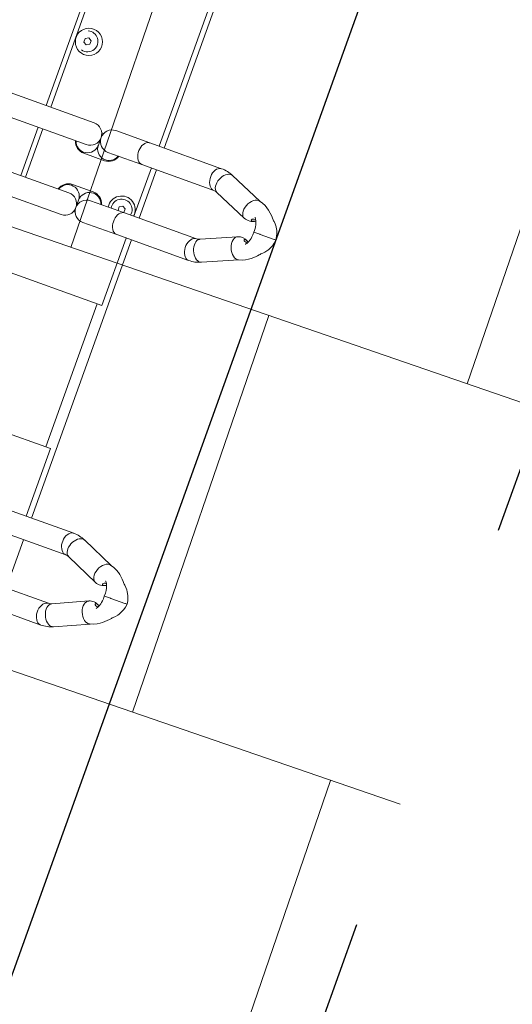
# Model space of a CAD drawing. Header units: metres. Extents: x 134157 to 138734, y 451157 to 455772.
# Tile 147 of 218: x 136407.663 to 136408.133, y 453386.45 to 453387.39. Entities that reach past the tile are written whole.
import ezdxf
from ezdxf import colors
from ezdxf.entities.mleader import LeaderData, LeaderLine
from ezdxf.math import Vec2, Vec3

# ---------------------------------------------------------------- set-up
doc = ezdxf.new("R2010")
doc.units = ezdxf.units.M
doc.linetypes.add('TR18X20__G2', pattern=[2.6, 1, -0.4, 0, -0.4, 0, -0.4, 0, -0.4])
doc.layers.add('-DR-alg-hulplijnen', color=210, linetype='Continuous', plot=False)
doc.layers.add('-DR-alg-hulplijnen aandachtspunten', color=210, linetype='Continuous', plot=False)
doc.layers.add('-DR-alg-hulplijnen kantverharding asflast nieuwe fietsstraat', color=7, linetype='Continuous', true_color=0xff9429, plot=False)
doc.layers.add('-DR-nw-gr-arc-gras', color=7, linetype='Continuous', true_color=0xb5d5a4)
for name, color, linetype in [('-DR-nw-inr-fietsparkeren Tulip Traverse', 2, 'Continuous'), ('-DR-nw-txt-hoogtemaat', 2, 'Continuous'), ('-DR-nw-vh-band 18-20x25', 2, 'TR18X20__G2'), ('-DR-nw-vh-kantverharding', 3, 'Continuous'), ('VELOPA-FIG15', 1, 'Continuous'), ('VELOPA-FIG25', 1, 'Continuous')]:
    doc.layers.add(name, color=color, linetype=linetype)
for name, color, linetype, lineweight, true_color in [('-DR-nw-vh-arc-asfalt fietsstraat rood', 7, 'Continuous', 9, 0xdfbfc7), ('-DR-nw-vh-arc-sbs df Drainflow', 7, 'Continuous', 9, 0xb9747c), ('-DR-nw-vh-arc-sbs kf bruinrood rabat halfsteens', 7, 'Continuous', 9, 0xb88485)]:
    doc.layers.add(name, color=color, linetype=linetype, lineweight=lineweight, true_color=true_color)
doc.layers.add('-DR-nw-vh-arc-tegels 300x300x45', color=253, linetype='Continuous', lineweight=9)
doc.styles.add('CE', font='txt', dxfattribs={"height": 1.8})
doc.styles.add('Drong', font='txt', dxfattribs={"height": 1.8})

# ---------------------------------------------------------------- blocks, each defined once
blk = doc.blocks.new('Tulip Traverse voetplaat eenzijdig')
at = {"layer": '-DR-alg-hulplijnen', "ltscale": 30}
blk.add_lwpolyline([(3000, -1734.99), (3000, 190.01), (0, 190.01), (0, -1734.99)], close=True, dxfattribs=at)
at = {"layer": 'VELOPA-FIG15', "color": 252, "linetype": 'Continuous', "lineweight": 9}
blk.add_line((822.5, 50), (677.5, 50), dxfattribs=at)
at = {"layer": 'VELOPA-FIG15', "color": 252, "linetype": 'Continuous', "lineweight": 9, "flags": 128}
for points in [[(538.74, 121.47), (538.43, 120.9), (537.62, 119.93), (536.52, 119.16), (535.17, 118.6), (533.6, 118.28), (531.88, 118.2), (530.05, 118.36), (528.18, 118.77), (526.33, 119.4), (524.54, 120.24), (522.89, 121.27), (521.43, 122.44), (520.2, 123.72), (519.24, 125.06), (518.58, 126.44), (518.24, 127.8), (518.24, 129.09), (518.57, 130.25)], [(586.27, 121.47), (586.57, 120.9), (587.38, 119.93), (588.48, 119.16), (589.84, 118.6), (591.4, 118.28), (593.12, 118.2), (594.95, 118.36), (596.82, 118.77), (598.68, 119.4), (600.46, 120.24), (602.11, 121.27), (603.57, 122.44), (604.8, 123.72), (605.77, 125.06), (606.42, 126.44), (606.76, 127.8), (606.76, 129.09), (606.44, 130.25)], [(538, 118.08), (537.82, 116.79), (537.3, 115.55), (536.44, 114.38), (535.28, 113.33), (533.86, 112.44), (532.21, 111.73), (530.4, 111.22), (528.48, 110.93), (526.51, 110.87), (524.55, 111.05), (522.68, 111.45), (520.94, 112.06), (519.4, 112.87), (518.1, 113.84), (517.09, 114.95), (516.4, 116.16), (516.05, 117.44), (516, 118.09)], [(587, 118.08), (587.18, 116.79), (587.7, 115.55), (588.56, 114.38), (589.72, 113.33), (591.14, 112.44), (592.79, 111.73), (594.6, 111.22), (596.52, 110.93), (598.49, 110.87), (600.45, 111.05), (602.32, 111.45), (604.06, 112.06), (605.6, 112.87), (606.9, 113.84), (607.91, 114.95), (608.6, 116.16), (608.96, 117.44), (609, 118.09)], [(913.7, 106.03), (913.43, 105.53), (912.62, 104.53), (911.52, 103.72), (910.17, 103.12), (908.6, 102.77), (906.88, 102.66), (905.05, 102.81), (903.18, 103.21), (901.33, 103.83), (899.54, 104.68), (897.89, 105.71), (896.43, 106.89), (895.2, 108.2), (894.24, 109.57), (893.58, 110.98), (893.24, 112.37), (893.24, 113.7), (893.58, 114.93), (893.6, 114.99)], [(961.3, 106.03), (961.57, 105.53), (962.38, 104.53), (963.48, 103.72), (964.84, 103.12), (966.4, 102.77), (968.12, 102.66), (969.95, 102.81), (971.82, 103.21), (973.68, 103.83), (975.46, 104.68), (977.11, 105.71), (978.57, 106.89), (979.8, 108.2), (980.77, 109.57), (981.42, 110.98), (981.76, 112.37), (981.76, 113.7), (981.42, 114.93), (981.4, 114.99)], [(913, 102.91), (912.82, 101.58), (912.3, 100.3), (911.44, 99.1), (910.28, 98.02), (908.86, 97.1), (907.21, 96.37), (905.4, 95.85), (903.48, 95.55), (901.51, 95.49), (899.55, 95.67), (897.68, 96.08), (895.94, 96.71), (894.4, 97.54), (893.1, 98.54), (892.09, 99.69), (891.4, 100.93), (891.05, 102.24), (891, 102.91)], [(962, 102.91), (962.18, 101.58), (962.7, 100.3), (963.56, 99.1), (964.72, 98.02), (966.14, 97.1), (967.79, 96.37), (969.6, 95.85), (971.52, 95.55), (973.49, 95.49), (975.45, 95.67), (977.32, 96.08), (979.06, 96.71), (980.6, 97.54), (981.9, 98.54), (982.91, 99.69), (983.6, 100.93), (983.96, 102.24), (984, 102.91)], [(538, 45.14), (537.82, 43.86), (537.3, 42.61), (536.44, 41.44), (535.28, 40.4), (533.86, 39.5), (532.21, 38.79), (530.4, 38.28), (528.48, 37.99), (526.51, 37.93), (524.55, 38.11), (522.68, 38.51), (520.94, 39.12), (519.4, 39.93), (518.1, 40.9), (517.09, 42.01), (516.4, 43.22), (516.05, 44.5), (516, 45.14)], [(587, 45.14), (587.18, 43.86), (587.7, 42.61), (588.56, 41.44), (589.72, 40.4), (591.14, 39.5), (592.79, 38.79), (594.6, 38.28), (596.52, 37.99), (598.49, 37.93), (600.45, 38.11), (602.32, 38.51), (604.06, 39.12), (605.6, 39.93), (606.9, 40.9), (607.91, 42.01), (608.6, 43.22), (608.96, 44.5), (609, 45.14)]]:
    blk.add_lwpolyline(points, dxfattribs=at)
at = {"layer": 'VELOPA-FIG25', "color": 252, "linetype": 'Continuous', "lineweight": 9}
for p, q in [((562.5, 188.41), (562.5, 190)), ((562.5, 188.03), (562.5, 188.41)), ((562.5, 173.95), (562.5, 188.03)), ((562.5, 173.95), (562.5, 173.7)), ((562.5, 173.7), (562.5, 167.46)), ((937.5, 172.03), (937.5, 173.68)), ((937.5, 171.64), (937.5, 172.03)), ((937.5, 157.16), (937.5, 171.64)), ((532.85, 163.04), (518.57, 130.25)), ((606.44, 130.25), (592.15, 163.04)), ((538.74, 121.47), (553.09, 154.41)), ((571.92, 154.41), (586.27, 121.47)), ((937.5, 157.16), (937.5, 156.89)), ((937.5, 156.89), (937.5, 150.69)), ((907.89, 147.05), (893.6, 114.99)), ((981.4, 114.99), (967.11, 147.05)), ((913.7, 106.03), (928.05, 138.23)), ((946.95, 138.23), (961.3, 106.03)), ((516, 118.08), (516, 45.14)), ((538, 45.14), (538, 118.08)), ((587, 118.08), (587, 45.14)), ((609, 45.14), (609, 118.08)), ((891, 102.91), (891, -18.1)), ((913, -18.1), (913, 102.91)), ((962, 102.91), (962, -18.1)), ((984, -18.1), (984, 102.91)), ((516, 60), (234, 60)), ((587, 60), (538, 60)), ((891, 60), (609, 60)), ((962, 60), (913, 60)), ((516, 54.75), (234, 54.75)), ((587, 54.75), (538, 54.75)), ((677.5, 54.75), (609, 54.75)), ((677.5, -55.25), (677.5, 54.75)), ((891, 54.75), (822.5, 54.75)), ((822.5, 54.75), (822.5, -55.25)), ((516, 45.14), (516, 10.75)), ((538, 10.75), (538, 45.14)), ((581.54, 41.5), (583.27, 44.5)), ((583.27, 38.5), (581.54, 41.5)), ((583.27, 44.5), (586.73, 44.5)), ((586.73, 38.5), (583.27, 38.5)), ((586.73, 44.5), (587, 44.03)), ((587, 38.97), (586.73, 38.5)), ((587, 45.14), (587, 10.75)), ((609, 10.75), (609, 45.14)), ((546.65, -10.75), (546.65, 10.25)), ((578.35, 10.25), (578.35, -10.75)), ((522.65, 0.65), (522.65, -1.15)), ((602.35, -1.15), (602.35, 0.65)), ((527, -0.25), (534.52, -0.25)), ((534.69, -0.25), (534.52, -0.25)), ((590.49, -0.25), (590.31, -0.25)), ((590.49, -0.25), (598, -0.25)), ((516, -11.25), (516, -188.96)), ((538, -188.96), (538, -11.25)), ((587, -11.25), (587, -188.96)), ((609, -188.96), (609, -11.25)), ((441.54, -43.5), (443.27, -40.5)), ((443.27, -46.5), (441.54, -43.5)), ((443.27, -40.5), (446.73, -40.5)), ((446.73, -46.5), (443.27, -46.5)), ((446.73, -40.5), (448.46, -43.5)), ((448.46, -43.5), (446.73, -46.5)), ((405.15, -55.25), (516, -55.25)), ((538, -55.25), (587, -55.25)), ((516, -60), (405.15, -60)), ((587, -60), (538, -60))]:
    blk.add_line(p, q, dxfattribs=at)
at = {"layer": 'VELOPA-FIG25', "color": 252, "linetype": 'Continuous', "lineweight": 9, "flags": 128}
for points in [[(562.5, 190.01), (559.08, 189.47), (556.31, 188.67), (553.79, 187.64), (552.06, 186.73), (551.02, 186.1), (550.46, 185.72), (549.74, 185.21), (548.12, 183.88), (546.54, 182.3), (545.89, 181.54), (545.23, 180.88), (543.9, 179.78), (542.46, 178.46), (540.19, 176.14), (538.02, 173.56), (536.58, 171.55), (535.07, 169.04), (533.67, 165.97), (532.63, 162.28)], [(592.37, 162.28), (591.33, 165.97), (589.93, 169.04), (588.43, 171.55), (586.98, 173.56), (584.06, 176.94), (582.54, 178.46), (581.1, 179.78), (580.43, 180.35), (579.77, 180.88), (579.11, 181.54), (578.46, 182.3), (576.88, 183.88), (575.26, 185.21), (574.19, 185.96), (573.54, 186.37), (572.45, 187.01), (570.85, 187.81), (568.69, 188.67), (565.92, 189.47), (562.5, 190.01)], [(937.5, 173.71), (934.25, 173.2), (931.65, 172.49), (929.67, 171.74), (927.61, 170.76), (926.13, 169.9), (924.73, 168.94), (922.78, 167.32), (921.05, 165.54), (920.4, 164.75), (919.72, 164.2), (918.23, 162.9), (916.47, 161.22), (913.25, 157.61), (911.82, 155.68), (910.27, 153.2), (908.78, 150.07), (907.64, 146.21)], [(967.36, 146.21), (966.22, 150.07), (964.73, 153.2), (963.18, 155.68), (961.76, 157.61), (958.53, 161.22), (956.78, 162.9), (955.29, 164.2), (954.6, 164.75), (953.95, 165.54), (952.22, 167.32), (950.27, 168.94), (948.87, 169.9), (947.39, 170.76), (945.33, 171.74), (943.35, 172.49), (940.76, 173.2), (937.5, 173.71)], [(532.68, 162.3), (532.55, 161.4), (532.75, 159.94), (533.35, 158.44), (534.31, 156.95), (535.61, 155.53), (537.2, 154.24), (539, 153.13), (540.96, 152.23), (543, 151.59), (545.04, 151.22), (547, 151.14), (548.81, 151.36), (550.39, 151.87), (551.69, 152.64), (552.66, 153.65), (553.07, 154.48)], [(551.73, 165.75), (552.18, 164.93), (552.69, 163.81), (552.99, 162.73), (553.04, 161.98), (552.89, 161.53), (552.57, 161.34), (552.07, 161.41), (551.46, 161.87), (551.01, 162.62), (550.76, 163.66), (550.69, 164.74), (550.7, 165.2)], [(562.5, 167.44), (565.14, 167.55), (567.39, 167.41), (569.26, 167.11), (570.76, 166.73), (573.08, 165.85), (574.99, 164.77), (575.71, 164.24), (576.11, 163.91), (576.22, 163.85), (576.24, 163.86)], [(592.32, 162.3), (592.45, 161.4), (592.25, 159.94), (591.66, 158.44), (590.69, 156.95), (589.39, 155.53), (587.81, 154.24), (586, 153.13), (584.04, 152.23), (582, 151.59), (579.96, 151.22), (578, 151.14), (576.2, 151.36), (574.61, 151.87), (573.31, 152.64), (572.35, 153.65), (571.94, 154.48)], [(571.96, 162.19), (572.06, 161.63), (572.34, 161.36), (572.78, 161.37), (573.37, 161.7), (573.96, 162.54), (574.24, 163.62), (574.32, 164.7), (574.31, 165.16)], [(923.55, 147.02), (923.55, 147.02), (923.63, 147.05), (924.02, 147.38), (924.65, 147.87), (925.63, 148.5), (926.76, 149.08), (928.19, 149.67), (929.75, 150.14), (931.8, 150.55), (934.38, 150.77), (937.5, 150.67)], [(937.5, 150.67), (940.15, 150.78), (942.4, 150.65), (944.26, 150.36), (945.76, 150), (948.09, 149.15), (950, 148.11), (950.73, 147.59), (951.15, 147.26), (951.26, 147.19), (951.29, 147.2)], [(907.69, 146.23), (907.55, 145.25), (907.75, 143.75), (908.35, 142.21), (909.31, 140.69), (910.61, 139.25), (912.2, 137.94), (914, 136.82), (915.96, 135.92), (918, 135.28), (920.04, 134.93), (922, 134.88), (923.81, 135.13), (925.39, 135.67), (926.69, 136.48), (927.66, 137.53), (928.03, 138.31)], [(926.97, 149.17), (927.18, 148.79), (927.69, 147.67), (927.99, 146.58), (928.04, 145.81), (927.89, 145.33), (927.57, 145.11), (927.07, 145.17), (926.46, 145.59), (926.01, 146.32), (925.76, 147.35), (925.69, 148.42), (925.69, 148.53)], [(946.96, 146.02), (947.06, 145.44), (947.34, 145.15), (947.78, 145.13), (948.37, 145.43), (948.96, 146.25), (949.24, 147.31), (949.32, 148.39), (949.31, 148.49)], [(967.31, 146.23), (967.45, 145.25), (967.25, 143.75), (966.66, 142.21), (965.69, 140.69), (964.39, 139.25), (962.81, 137.94), (961, 136.82), (959.04, 135.92), (957, 135.28), (954.96, 134.93), (953, 134.88), (951.2, 135.13), (949.61, 135.67), (948.31, 136.48), (947.35, 137.53), (946.97, 138.31)]]:
    blk.add_lwpolyline(points, dxfattribs=at)
at = {"layer": 'VELOPA-FIG25', "color": 252, "linetype": 'Continuous', "lineweight": 9}
blk.add_circle((445, -42), 13, dxfattribs=at)
for centre, radius, start, end in [((559.96, 149.07), 18.54, 82.10977, 127.37626), ((541.65, 158.97), 12.31, 338.4965, 33.85947), ((581.56, 158.82), 10.6, 147.19441, 204.33803), ((579.51, 161.42), 7.59, 145.26362, 174.22726), ((916.79, 142.88), 12.18, 337.86131, 31.55449), ((956.52, 142.72), 10.57, 146.38879, 204.84016), ((953.74, 145.45), 6.81, 146.88011, 175.24554), ((546.39, 118.03), 30.39, 156.28881, 179.90275), ((578.51, 118.01), 30.49, 0.13652, 23.67138), ((546.35, 118.04), 8.35, 155.77604, 179.71202), ((578.47, 118), 8.54, 0.54842, 23.96351), ((920.59, 102.85), 29.59, 155.78713, 179.89176), ((954.31, 102.83), 29.69, 0.15033, 24.17024), ((920.55, 102.86), 7.55, 155.16894, 179.64903), ((954.26, 102.82), 7.74, 0.6599, 24.52214), ((585, 41.5), 13, 81.14562, 278.85438), ((585, 41.5), 10, 78.45714, 281.54286), ((534.63, 10.73), 10.98, 269.90379, 72.13853), ((534.65, 10.25), 12, 0, 73.78451), ((590.35, 10.25), 12, 106.20546, 180), ((590.37, 10.73), 10.98, 107.86147, 270.09621), ((527, 10.75), 11, 180, 0), ((598, 10.75), 11, 180, 0), ((527, -11.25), 11, 0, 180), ((534.7, -11.23), 10.98, 287.52408, 90.02738), ((590.31, -11.23), 10.98, 89.97262, 252.47592), ((598, -11.25), 11, 0, 180), ((534.65, -10.75), 12, 286.21549, 0), ((590.35, -10.75), 12, 180, 253.79454), ((445, -43.5), 10, 60, 195.46601), ((445, -43.5), 10, 344.53399, 60)]:
    blk.add_arc(centre, radius, start, end, dxfattribs=at)

msp = doc.modelspace()

# ---------------------------------------------------------------- hatches: boundary and pattern name
at = {"layer": '-DR-nw-gr-arc-gras', "transparency": 33554687}
h = msp.add_hatch(dxfattribs=at)
h.set_pattern_fill('AGR-BOLLEN', color=256, scale=0.1, pattern_type=2)
h.set_pattern_definition([(115.335625, (136419.71802, 453326.2367), (-0.223681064, -0.105903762), [0.06, -0.187485]), (205.335625, (136419.71802, 453326.2367), (0.105903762, -0.223681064), [0.06, -0.187485])])
edge = h.paths.add_edge_path()
edge.add_arc((-7000776.80952, 3043164.56756), 7592527.99736, 340.056750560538, 340.05722562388)
edge.add_line((136455.78156, 453494.25428), (136455.1236, 453494.49341))
edge.add_arc((380495.22236, 364992.54844), 259592.30355, 160.0666568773, 160.0804453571)
edge.add_line((136433.83229, 453435.76153), (136433.81349, 453435.76834))
edge.add_line((136433.81349, 453435.76834), (136432.1795, 453431.25509))
edge.add_line((136432.1795, 453431.25509), (136432.1983, 453431.24829))
edge.add_line((136432.1983, 453431.24829), (136431.67763, 453429.86961))
edge.add_line((136431.67763, 453429.86961), (136432.33635, 453429.63123))
edge.add_line((136432.33635, 453429.63123), (136434.30927, 453435.07658))
at = {"layer": '-DR-nw-vh-arc-asfalt fietsstraat rood', "transparency": 33554687}
h = msp.add_hatch(color=256, dxfattribs=at)
h.dxf.hatch_style = 1
h.paths.add_polyline_path([(136403.73671, 453366.33143), (136407.68783, 453364.90703, -0.000637), (136419.7061, 453398.46725), (136415.7538, 453399.88828, 0.000636)])
at = {"layer": '-DR-nw-vh-arc-sbs df Drainflow'}
h = msp.add_hatch(dxfattribs=at)
h.set_pattern_fill('AVH-SBS_KEIFORMAAT_ELLEBOOG_01', color=256, scale=3, angle=71, pattern_type=2)
h.set_pattern_definition([(71, (0, 0), (-0.38132601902, -0.18598512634), [0.9, -0.3]), (161, (0.19534, 0.5673), (-0.38132601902, -0.18598512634), [0.9, -0.3]), (71, (-0.04416, 0.3325), (-0.38132601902, -0.18598512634), [0, -1.2]), (71, (-0.03948, 0.8068), (-0.38132601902, -0.18598512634), [0, -1.2])])
h.paths.add_polyline_path([(136407.66542, 453385.04736, 0.41422), (136407.84668, 453384.66376), (136409.16474, 453384.19167, -0.414182), (136409.46687, 453383.5524), (136421.30808, 453416.4876, -0.413756), (136420.66866, 453416.18699), (136419.35077, 453416.66084, 0.413864), (136418.96708, 453416.48037)])
at = {"layer": '-DR-nw-vh-arc-sbs kf bruinrood rabat halfsteens', "transparency": 33554687}
h = msp.add_hatch(color=256, dxfattribs=at)
h.dxf.hatch_style = 1
h.paths.add_polyline_path([(136403.73671, 453366.33143, -0.000636), (136415.7538, 453399.88828), (136415.38747, 453400.02), (136409.46687, 453383.5524), (136409.3658, 453383.27011), (136408.72531, 453381.48132), (136408.62426, 453381.19912), (136408.45595, 453380.7283), (136408.28763, 453380.25748), (136408.11932, 453379.78666), (136407.95101, 453379.31585), (136407.78269, 453378.84503), (136407.61438, 453378.37421), (136407.44606, 453377.90339), (136407.27775, 453377.43257), (136407.10943, 453376.96175), (136406.94112, 453376.49093), (136406.77281, 453376.02011), (136406.60449, 453375.5493), (136406.43618, 453375.07848), (136406.26786, 453374.60766), (136406.09955, 453374.13684), (136405.93123, 453373.66602), (136405.76292, 453373.1952), (136405.5946, 453372.72438), (136405.42629, 453372.25357), (136405.25798, 453371.78275), (136405.08966, 453371.31193), (136404.92135, 453370.84111), (136404.08645, 453368.50201), (136403.36207, 453366.46649)])
h = msp.add_hatch(color=256, dxfattribs=at)
h.dxf.hatch_style = 1
h.paths.add_polyline_path([(136414.07311, 453381.58472, -0.000318), (136420.08251, 453398.33191), (136419.7061, 453398.46725, 0.000637), (136407.68783, 453364.90703), (136408.06412, 453364.77137, -0.000285), (136413.43266, 453379.79592), (136413.43259, 453379.79594)])
at = {"layer": '-DR-nw-vh-arc-tegels 300x300x45'}
h = msp.add_hatch(dxfattribs=at)
h.set_pattern_fill('AVH-TEGEL_200X200_HALFST', color=256, scale=2, angle=71, pattern_type=2)
h.set_pattern_definition([(71, (0, 0), (-0.05887645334, 0.44332106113), [0.4, -0.4]), (161, (0, 0), (-0.13022726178, -0.37820743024), [])])
h.paths.add_polyline_path([(136407.30796, 453384.64428), (136409.0973, 453384.00338), (136408.99614, 453383.72095), (136409.27854, 453383.61984), (136409.07721, 453383.06412), (136408.51158, 453383.25759), (136407.93851, 453381.65709), (136400.77192, 453380.05152), (136401.65082, 453381.93196), (136403.14224, 453386.11084), (136403.71536, 453385.92555), (136406.60536, 453394.0296), (136408.42364, 453393.38338), (136409.93582, 453392.83978), (136410.21794, 453392.73896), (136407.47713, 453385.1148)])

# ---------------------------------------------------------------- linework, layer by layer
at = {"layer": '-DR-alg-hulplijnen kantverharding asflast nieuwe fietsstraat'}
for points in [[(136615.55749, 453953.71128), (136612.59882, 453946.97744), (136593.39685, 453893.94806), (136588.98001, 453881.75673), (136586.92969, 453874.65046, -0.015888), (136585.95254, 453871.62774), (136586.32885, 453871.49148), (136577.73834, 453847.76738, 0.004102), (136569.55145, 453824.56509, -0.004267), (136561.0218, 453800.41688), (136429.64869, 453438.35722, 0.002152), (136389.02415, 453324.87671), (136377.11926, 453291.16513), (136363.76655, 453256.91014), (136359.07948, 453243.63757)], [(136615.55749, 453953.71128), (136612.59882, 453946.97744), (136593.39685, 453893.94806), (136588.98001, 453881.75673), (136586.92969, 453874.65046, -0.015888), (136585.95254, 453871.62774), (136586.32885, 453871.49148), (136577.73834, 453847.76738, 0.004102), (136569.55145, 453824.56509, -0.004267), (136561.0218, 453800.41688), (136429.64869, 453438.35722, 0.002152), (136389.02415, 453324.87671), (136377.11926, 453291.16513), (136363.76655, 453256.91014), (136363.7281, 453256.80125)], [(136620.46702, 453951.93353), (136618.88984, 453946.46613, -0.016644), (136617.86159, 453943.30118), (136595.36718, 453881.17919, -0.016644), (136594.13067, 453878.08964), (136591.84169, 453872.87999, 0.011636), (136590.95547, 453870.72837), (136590.60519, 453869.79045), (136590.22908, 453869.92663), (136581.68741, 453846.33741, 0.004102), (136573.52345, 453823.20011, -0.004267), (136564.96993, 453798.9843), (136433.59682, 453436.92464, 0.002152), (136392.98446, 453323.47817), (136381.05704, 453289.70279), (136367.70433, 453255.4478), (136363.03979, 453242.23902)], [(136620.46702, 453951.93353), (136618.88984, 453946.46613, -0.016644), (136617.86159, 453943.30118), (136595.36718, 453881.17919, -0.016644), (136594.13067, 453878.08964), (136591.84169, 453872.87999, 0.011636), (136590.95547, 453870.72837), (136590.60519, 453869.79045), (136590.22908, 453869.92663), (136581.68741, 453846.33741, 0.004102), (136573.52345, 453823.20011, -0.004267), (136564.96993, 453798.9843), (136433.59682, 453436.92464, 0.002152), (136392.98446, 453323.47817), (136381.05704, 453289.70279), (136367.70433, 453255.4478), (136367.68318, 453255.3879)]]:
    msp.add_lwpolyline(points, format="xyb", dxfattribs=at)
at = {"layer": '-DR-nw-vh-band 18-20x25'}
msp.add_lwpolyline([(136409.0973, 453384.00338), (136407.30796, 453384.64428), (136418.94793, 453417.01821), (136420.73688, 453416.375)], dxfattribs=at)
at = {"layer": '-DR-nw-vh-kantverharding'}
for points in [[(136359.07948, 453243.63757), (136363.76655, 453256.91014), (136377.11926, 453291.16513), (136389.02415, 453324.87671, -0.002152), (136429.64869, 453438.35722), (136561.0218, 453800.41688, 0.004267), (136569.55145, 453824.56509, -0.004102), (136577.73834, 453847.76738), (136586.32885, 453871.49148), (136585.95254, 453871.62774)], [(136363.7281, 453256.80125), (136363.76655, 453256.91014), (136377.11926, 453291.16513), (136389.02415, 453324.87671, -0.002152), (136429.64869, 453438.35722), (136561.0218, 453800.41688, 0.004267), (136569.55145, 453824.56509, -0.004102), (136577.73834, 453847.76738), (136586.32885, 453871.49148), (136585.95254, 453871.62774)], [(136363.03979, 453242.23902), (136367.70433, 453255.4478), (136381.05704, 453289.70279), (136392.98446, 453323.47817, -0.002152), (136433.59682, 453436.92464), (136564.96993, 453798.9843, 0.004267), (136573.52345, 453823.20011, -0.004102), (136581.68741, 453846.33741), (136590.22908, 453869.92663), (136590.60519, 453869.79045)], [(136367.68318, 453255.3879), (136367.70433, 453255.4478), (136381.05704, 453289.70279), (136392.98446, 453323.47817, -0.002152), (136433.59682, 453436.92464), (136564.96993, 453798.9843, 0.004267), (136573.52345, 453823.20011, -0.004102), (136581.68741, 453846.33741), (136590.22908, 453869.92663), (136590.60519, 453869.79045)], [(136392.1877, 453320.02068), (136393.36164, 453323.34498, -0.002152), (136433.97284, 453436.78821), (136565.34594, 453798.84787, 0.004267), (136573.90174, 453823.07012, -0.004102), (136582.06352, 453846.20123), (136590.469, 453869.41434)], [(136388.64527, 453325.00506, -0.002152), (136429.27268, 453438.49366), (136433.48823, 453450.11157)]]:
    msp.add_lwpolyline(points, format="xyb", dxfattribs=at)

# ---------------------------------------------------------------- block references
at = {"layer": '-DR-nw-inr-fietsparkeren Tulip Traverse', "xscale": 0.001, "yscale": 0.001, "zscale": 0.001, "rotation": 250.2240704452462}
msp.add_blockref('Tulip Traverse voetplaat eenzijdig', (136407.91888, 453387.77292), dxfattribs=at)

# ---------------------------------------------------------------- texts
at = {"layer": '-DR-nw-txt-hoogtemaat', "style": 'Drong'}
msp.add_text('+1.95', height=0.34, rotation=70.33563, dxfattribs=at).set_placement((136408.17556, 453385.2655))

# ---------------------------------------------------------------- leaders
at = {"layer": '-DR-alg-hulplijnen aandachtspunten'}
ml = msp.add_multileader_mtext('Standard', dxfattribs=at)
ml.set_content('Dient hier rekening gehouden te worden \\Peen doorgaande weg? e.e.a. afhankelijk van aansluitend ontwerp', color=7, style='CE')
ml.set_leader_properties(color=256, linetype='ByLayer', lineweight=-1)
ml.build(insert=Vec2(0, 0))
ml.multileader.update_dxf_attribs({"text_left_attachment_type": 5, "text_right_attachment_type": 5, "dogleg_length": 70.90462, "arrow_head_size": 0.5, "scale": 0.2})
ctx = ml.context
ctx.base_point, ctx.scale, ctx.char_height, ctx.arrow_head_size, ctx.landing_gap_size, ctx.plane_origin, ctx.plane_x_axis, ctx.plane_y_axis = Vec3(136388.3781, 453391.88354), 0.2, 0.8, 0.5, 0.04, Vec3(136401.82687, 453391.35139), Vec3(0.33651, 0.94168), Vec3(-0.94168, 0.33651)
ctx.left_attachment, ctx.right_attachment = 5, 5
notes = []
notes.append((ctx, [(1, (1, 1, 0), (136399.31714, 453422.49506), (-0.33651, -0.94168), 0.8587, [(0, [(136413.51959, 453427.30583)], 0, [])])]))
ctx.mtext.insert, ctx.mtext.text_direction, ctx.mtext.rotation, ctx.mtext.flow_direction = Vec3(136386.13981, 453392.72588), Vec3(0.33651, 0.94168), 1.227588, 5
ml = msp.add_multileader_mtext('Standard', dxfattribs=at)
ml.set_content("Dient hier ook nog rekening gehouden te worden \\Pmet het plaatsen van nieuw OC's ?", color=7, style='CE')
ml.set_leader_properties(color=256, linetype='ByLayer', lineweight=-1)
ml.build(insert=Vec2(0, 0))
ml.multileader.update_dxf_attribs({"text_left_attachment_type": 5, "text_right_attachment_type": 5, "dogleg_length": 70.90462, "arrow_head_size": 0.5, "scale": 0.2})
ctx = ml.context
ctx.base_point, ctx.scale, ctx.char_height, ctx.arrow_head_size, ctx.landing_gap_size, ctx.plane_origin, ctx.plane_x_axis, ctx.plane_y_axis = Vec3(136395.28064, 453388.43787), 0.2, 0.8, 0.5, 0.04, Vec3(136406.16316, 453380.72439), Vec3(0.33651, 0.94168), Vec3(-0.94168, 0.33651)
ctx.left_attachment, ctx.right_attachment = 5, 5
notes.append((ctx, [(1, (1, 1, 0), (136403.65343, 453411.86806), (-0.33651, -0.94168), 0.8587, [(0, [(136415.67284, 453415.43039)], 0, [])])]))
ctx.mtext.insert, ctx.mtext.text_direction, ctx.mtext.rotation, ctx.mtext.flow_direction = Vec3(136393.05118, 453389.27705), Vec3(0.33651, 0.94168), 1.227588, 5
for ctx, leaders in notes:
    for number, flags, end, landing, length, lines in leaders:
        leader = LeaderData()
        leader.index, (leader.has_last_leader_line, leader.has_dogleg_vector, leader.attachment_direction) = number, flags
        leader.last_leader_point, leader.dogleg_vector, leader.dogleg_length = Vec3(end), Vec3(landing), length
        for number, points, colour, breaks in lines:
            line = LeaderLine()
            line.index, line.vertices, line.color, line.breaks = number, Vec3.list(points), colors.encode_raw_color(colour), breaks
            leader.lines.append(line)
        ctx.leaders.append(leader)

doc.saveas('drawing.dxf')
